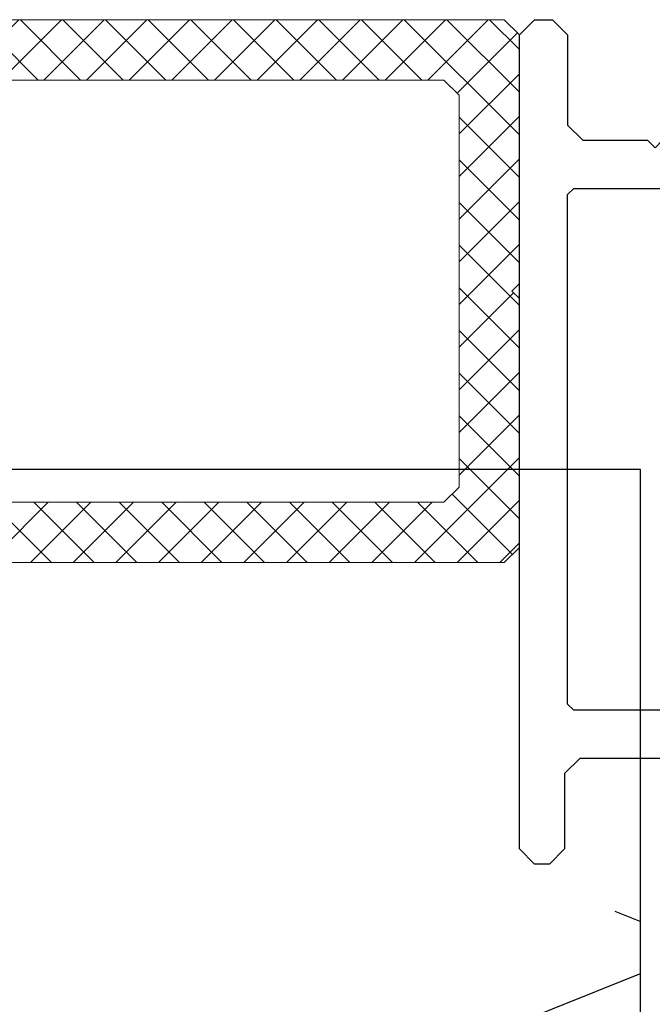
# Model space of a CAD drawing. Header units: millimetres. Extents: x -637441 to -130928, y -380379 to -53767.
# Tile 254 of 256: x -334456 to -334435, y -169810 to -169777. Entities that reach past the tile are written whole.
import ezdxf

# ---------------------------------------------------------------- set-up
doc = ezdxf.new("R2010")
doc.units = ezdxf.units.MM
doc.header["$LTSCALE"] = 10
for name, color, linetype in [('AL_1', 187, 'Continuous'), ('AL_3', 7, 'Continuous'), ('CrossSectionsProfils', 7, 'Continuous')]:
    doc.layers.add(name, color=color, linetype=linetype)
doc.layers.add('MB-kreskowanie', color=8, linetype='Continuous', lineweight=5)
doc.layers.add('MB-uszczelki_tworzywa', color=8, linetype='Continuous', lineweight=9)

# ---------------------------------------------------------------- blocks, each defined once
blk = doc.blocks.new('*U807')
at = {"layer": 'AL_1'}
h = blk.add_hatch(dxfattribs=at)
h.set_pattern_fill('MINERAL WOOL', color=256, scale=100)
h.set_pattern_definition([(0, (-256.3881581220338, 1.821747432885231e-14), (0, 100), []), (68.1986, (-236.3881581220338, 25.00000000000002), (-40.00248974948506, -0.003720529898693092), [53.84999999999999, -53.84999999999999]), (111.8014, (-236.3881581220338, 25.00000000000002), (-40.00248974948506, 0.003720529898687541), [53.84999999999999, -53.84999999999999]), (90, (-236.3881581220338, 18.40000000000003), (-40, 2.449293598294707e-15), [6.600000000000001, -93.40000000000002]), (90, (-256.3881581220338, 75.00000000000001), (-40, 2.449293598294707e-15), [6.600000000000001, -93.40000000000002]), (11.3099, (-256.3881581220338, 1.821747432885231e-14), (-39.99996459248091, -1.655210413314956e-05), [7.84, -494.21, 7.84, -509.9000000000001]), (11.3099, (-256.3881581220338, 100), (-39.99996459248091, -1.655210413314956e-05), [7.84, -494.21, 7.84, -509.9000000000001]), (26.5651, (-248.6958581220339, 1.538500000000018), (-40.00003617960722, 1.063649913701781e-05), [2.75, -220.85]), (33.6901, (-246.2342581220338, 2.769300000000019), (-39.99998584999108, -2.267113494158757e-05), [2.218699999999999, -718.8914999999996]), (33.6901, (-246.2342581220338, 102.7693), (-39.99998584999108, -2.267113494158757e-05), [2.218699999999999, -718.8914999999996]), (33.6901, (-246.2342581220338, 202.7693000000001), (-39.99998584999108, -2.267113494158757e-05), [2.218699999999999, -718.8914999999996]), (33.6901, (-246.2342581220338, 302.7693000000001), (-39.99998584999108, -2.267113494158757e-05), [2.218699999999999, -718.8914999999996]), (45, (-244.3881581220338, 4.000000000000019), (-40.00004066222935, 0), [5.656900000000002, -277.1858000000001]), (45, (-244.3881581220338, 104), (-40.00004066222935, 0), [5.656900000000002, -277.1858000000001]), (63.43480000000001, (-240.3881581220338, 8.000000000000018), (-40.00003617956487, 5.91767340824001e-05), [7.155299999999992, -440.0581999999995]), (63.43480000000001, (-240.3881581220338, 108), (-40.00003617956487, 5.91767340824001e-05), [7.155299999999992, -440.0581999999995]), (63.43480000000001, (-240.3881581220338, 208.0000000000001), (-40.00003617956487, 5.91767340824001e-05), [7.155299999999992, -440.0581999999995]), (63.43480000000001, (-240.3881581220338, 308.0000000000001), (-40.00003617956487, 5.91767340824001e-05), [7.155299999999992, -440.0581999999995]), (78.6901, (-237.1881581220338, 14.40000000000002), (-39.99996459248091, 1.655210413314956e-05), [4.0793, -199.8815]), (78.6901, (-237.1881581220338, 114.4), (-39.99996459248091, 1.655210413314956e-05), [4.0793, -199.8815]), (168.6901, (-256.3881581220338, 1.821747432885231e-14), (-39.99996459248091, 1.655210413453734e-05), [7.84, -494.21, 7.84, -509.9000000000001]), (168.6901, (-256.3881581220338, 100), (-39.99996459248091, 1.655210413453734e-05), [7.84, -494.21, 7.84, -509.9000000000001]), (153.4349, (-264.0804581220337, 1.538500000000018), (-40.00003617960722, -1.063649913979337e-05), [2.75, -220.85]), (146.3099, (-266.5420581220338, 2.769300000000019), (-39.99998584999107, 2.267113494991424e-05), [2.2187, -718.8915]), (146.3099, (-266.5420581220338, 102.7693), (-39.99998584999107, 2.267113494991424e-05), [2.2187, -718.8915]), (146.3099, (-266.5420581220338, 202.7693000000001), (-39.99998584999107, 2.267113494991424e-05), [2.2187, -718.8915]), (146.3099, (-266.5420581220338, 302.7693000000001), (-39.99998584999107, 2.267113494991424e-05), [2.2187, -718.8915]), (135, (-268.3881581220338, 4.000000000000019), (-40.00004066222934, 2.775557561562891e-15), [5.656900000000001, -277.1858]), (135, (-268.3881581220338, 104), (-40.00004066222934, 2.775557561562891e-15), [5.656900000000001, -277.1858]), (116.5652, (-272.3881581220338, 8.000000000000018), (-40.00003617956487, -5.917673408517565e-05), [7.1553, -440.0582]), (116.5652, (-272.3881581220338, 108), (-40.00003617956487, -5.917673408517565e-05), [7.1553, -440.0582]), (116.5652, (-272.3881581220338, 208.0000000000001), (-40.00003617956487, -5.917673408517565e-05), [7.1553, -440.0582]), (116.5652, (-272.3881581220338, 308.0000000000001), (-40.00003617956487, -5.917673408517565e-05), [7.1553, -440.0582]), (101.3098999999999, (-275.5881581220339, 14.40000000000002), (-39.99996459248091, -1.655210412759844e-05), [4.079299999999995, -199.8814999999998]), (101.3098999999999, (-275.5881581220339, 114.4), (-39.99996459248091, -1.655210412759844e-05), [4.079299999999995, -199.8814999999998]), (333.4349, (-228.6958581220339, -1.538499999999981), (40.00003617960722, 1.063649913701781e-05), [2.75, -220.85]), (206.5651, (-284.0804581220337, -1.538499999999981), (40.00003617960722, -1.063649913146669e-05), [2.75, -220.85]), (326.3099, (-226.2342581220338, -2.769299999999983), (39.99998584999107, -2.267113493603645e-05), [2.2187, -718.8915]), (326.3099, (-226.2342581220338, -102.7693), (39.99998584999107, -2.267113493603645e-05), [2.2187, -718.8915]), (326.3099, (-226.2342581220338, -202.7693), (39.99998584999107, -2.267113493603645e-05), [2.2187, -718.8915]), (326.3099, (-226.2342581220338, -302.7693), (39.99998584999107, -2.267113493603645e-05), [2.2187, -718.8915]), (213.6901, (-286.5420581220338, -2.769299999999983), (39.99998584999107, 2.267113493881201e-05), [2.218699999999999, -718.8914999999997]), (213.6901, (-286.5420581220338, -102.7693), (39.99998584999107, 2.267113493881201e-05), [2.218699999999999, -718.8914999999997]), (213.6901, (-286.5420581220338, -202.7693), (39.99998584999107, 2.267113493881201e-05), [2.218699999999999, -718.8914999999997]), (213.6901, (-286.5420581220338, -302.7693), (39.99998584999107, 2.267113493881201e-05), [2.218699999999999, -718.8914999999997]), (315, (-224.3881581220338, -3.999999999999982), (40.00004066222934, -8.326672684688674e-15), [5.656900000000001, -277.1858]), (315, (-224.3881581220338, -104), (40.00004066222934, -8.326672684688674e-15), [5.656900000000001, -277.1858]), (225, (-288.3881581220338, -3.999999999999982), (40.00004066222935, -5.551115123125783e-15), [5.656900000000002, -277.1858000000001]), (225, (-288.3881581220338, -104), (40.00004066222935, -5.551115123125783e-15), [5.656900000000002, -277.1858000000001]), (296.5652000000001, (-220.3881581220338, -7.999999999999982), (40.00003617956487, 5.917673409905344e-05), [7.155300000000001, -440.0582000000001]), (296.5652000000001, (-220.3881581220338, -108), (40.00003617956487, 5.917673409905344e-05), [7.155300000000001, -440.0582000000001]), (296.5652000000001, (-220.3881581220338, -207.9999999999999), (40.00003617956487, 5.917673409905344e-05), [7.155300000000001, -440.0582000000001]), (296.5652000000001, (-220.3881581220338, -307.9999999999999), (40.00003617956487, 5.917673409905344e-05), [7.155300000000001, -440.0582000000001]), (243.4348, (-292.3881581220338, -7.999999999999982), (40.00003617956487, -5.917673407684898e-05), [7.1553, -440.0582]), (243.4348, (-292.3881581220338, -108), (40.00003617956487, -5.917673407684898e-05), [7.1553, -440.0582]), (243.4348, (-292.3881581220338, -207.9999999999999), (40.00003617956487, -5.917673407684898e-05), [7.1553, -440.0582]), (243.4348, (-292.3881581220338, -307.9999999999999), (40.00003617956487, -5.917673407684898e-05), [7.1553, -440.0582]), (281.3099, (-217.1881581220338, -14.39999999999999), (39.99996459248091, 1.655210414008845e-05), [4.079299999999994, -199.8814999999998]), (281.3099, (-217.1881581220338, -114.4), (39.99996459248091, 1.655210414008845e-05), [4.079299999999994, -199.8814999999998]), (258.6901, (-295.5881581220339, -14.39999999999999), (39.99996459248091, -1.655210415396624e-05), [4.0793, -199.8815]), (258.6901, (-295.5881581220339, -114.4), (39.99996459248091, -1.655210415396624e-05), [4.0793, -199.8815])])
h.paths.add_polyline_path([(-670.1381581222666, -99.99999999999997), (0, -100), (0, 0), (-670.1381581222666, 4.761618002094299e-14)])
at = {"layer": 'AL_3'}
blk.add_lwpolyline([(-670.1381581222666, -99.99999999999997), (0, -100), (0, 0), (-670.1381581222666, 4.761618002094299e-14)], close=True, dxfattribs=at)
blk = doc.blocks.new('K43_2105_X', base_point=(1276.173828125, 1370.8251953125))
at = {"layer": 'CrossSectionsProfils', "flags": 128}
for points in [[(1289.473876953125, 1359.3251953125), (1289.673828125, 1359.525146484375), (1289.673828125, 1361.125244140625), (1289.473876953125, 1361.3251953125), (1282.673828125, 1361.3251953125), (1282.173828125, 1361.8251953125), (1282.173828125, 1365.0751953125), (1281.923828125, 1365.3251953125), (1282.173828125, 1365.5751953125), (1282.173828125, 1368.8251953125), (1282.673828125, 1369.3251953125), (1285.173828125, 1369.3251953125), (1285.673828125, 1369.8251953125), (1285.673828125, 1370.3251953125), (1285.173828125, 1370.8251953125), (1258.173828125, 1370.8251953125), (1257.673828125, 1370.3251953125), (1257.673828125, 1369.725219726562), (1258.173828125, 1369.225219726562), (1261.173828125, 1369.225219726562), (1261.673828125, 1368.725219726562), (1261.673828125, 1366.5751953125), (1261.923828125, 1366.3251953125), (1261.673828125, 1366.0751953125), (1261.673828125, 1363.925170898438), (1261.173828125, 1363.425170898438), (1258.173828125, 1363.425170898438), (1257.673828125, 1362.925170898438), (1257.673828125, 1362.3251953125), (1258.173828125, 1361.8251953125), (1269.173828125, 1361.8251953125), (1269.673828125, 1361.3251953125), (1269.673828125, 1356.3251953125), (1269.173828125, 1355.8251953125), (1258.173828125, 1355.8251953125), (1257.673828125, 1355.3251953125), (1257.673828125, 1354.725219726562), (1258.173828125, 1354.225219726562), (1270.473876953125, 1354.225219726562), (1271.473876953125, 1355.225219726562), (1271.473876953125, 1358.8251953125), (1271.973876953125, 1359.3251953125), (1289.473876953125, 1359.3251953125)], [(1280.573852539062, 1361.425170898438), (1280.573852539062, 1361.925170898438), (1280.073852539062, 1362.425170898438), (1279.77392578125, 1362.425170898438), (1279.573852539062, 1362.625244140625), (1279.573852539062, 1363.225219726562), (1279.77392578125, 1363.425170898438), (1280.373901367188, 1363.425170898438), (1280.573852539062, 1363.625244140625), (1280.573852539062, 1369.025146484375), (1280.373901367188, 1369.225219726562), (1263.473876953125, 1369.225219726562), (1263.27392578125, 1369.025146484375), (1263.27392578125, 1363.625244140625), (1263.473876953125, 1363.425170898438), (1270.473876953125, 1363.425170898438), (1271.473876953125, 1362.425170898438), (1271.473876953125, 1361.425170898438), (1271.973876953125, 1360.925170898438), (1280.073852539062, 1360.925170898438), (1280.573852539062, 1361.425170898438)]]:
    blk.add_lwpolyline(points, dxfattribs=at)
blk = doc.blocks.new('009246')
at = {"layer": 'MB-kreskowanie'}
h = blk.add_hatch(dxfattribs=at)
h.set_pattern_fill('_U', color=256, angle=44.99999999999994, style=0, double=1, pattern_type=0)
h.set_pattern_definition([(44.99999999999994, (0, -0.25), (-0.7071067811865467, 0.7071067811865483), []), (134.9999999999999, (0, -0.25), (-0.7071067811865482, -0.7071067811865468), [])])
h.paths.add_polyline_path([(0, -29.5), (-0.25, -29.75), (-8.5, -29.75), (-9, -29.25), (-9, -0.25), (-8.5, 0.25), (-0.25, 0.25), (0, 0), (0.25, 0.25), (8.5, 0.25), (9, -0.25), (9, -29.25), (8.5, -29.75), (0.25, -29.75)])
h.paths.add_polyline_path([(7, -27.25), (7, -2.25), (6.5, -1.75), (-6.5, -1.75), (-7, -2.25), (-7, -27.25), (-6.5, -27.75), (6.5, -27.75)], flags=16)
at = {"layer": 'MB-uszczelki_tworzywa'}
for points in [[(0, -29.5), (-0.25, -29.75), (-8.5, -29.75), (-9, -29.25), (-9, -0.25), (-8.5, 0.25), (-0.25, 0.25), (0, 0), (0.25, 0.25), (8.5, 0.25), (9, -0.25), (9, -29.25), (8.5, -29.75), (0.25, -29.75)], [(7, -27.25), (7, -2.25), (6.5, -1.75), (-6.5, -1.75), (-7, -2.25), (-7, -27.25), (-6.5, -27.75), (6.5, -27.75)]]:
    blk.add_lwpolyline(points, close=True, dxfattribs=at)
blk = doc.blocks.new('*U806')
blk.add_blockref('009246', (-20, 5.153924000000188))

msp = doc.modelspace()

# ---------------------------------------------------------------- block references
at = {"layer": 'AL_3', "color": 7, "xscale": -1, "rotation": 90}
msp.add_blockref('*U807', (-334535.7357349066, -170462.1119943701), dxfattribs=at)

# ---------------------------------------------------------------- next in the draw order: block references
at = {"color": 7, "rotation": 90}
msp.add_blockref('*U806', (-334464.3317864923, -169766.0675287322), dxfattribs=at)
at = {"layer": 'CrossSectionsProfils', "yscale": -1, "rotation": 270}
msp.add_blockref('K43_2105_X', (-334439.7357104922, -169795.5675287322), dxfattribs=at)

doc.saveas('drawing.dxf')
